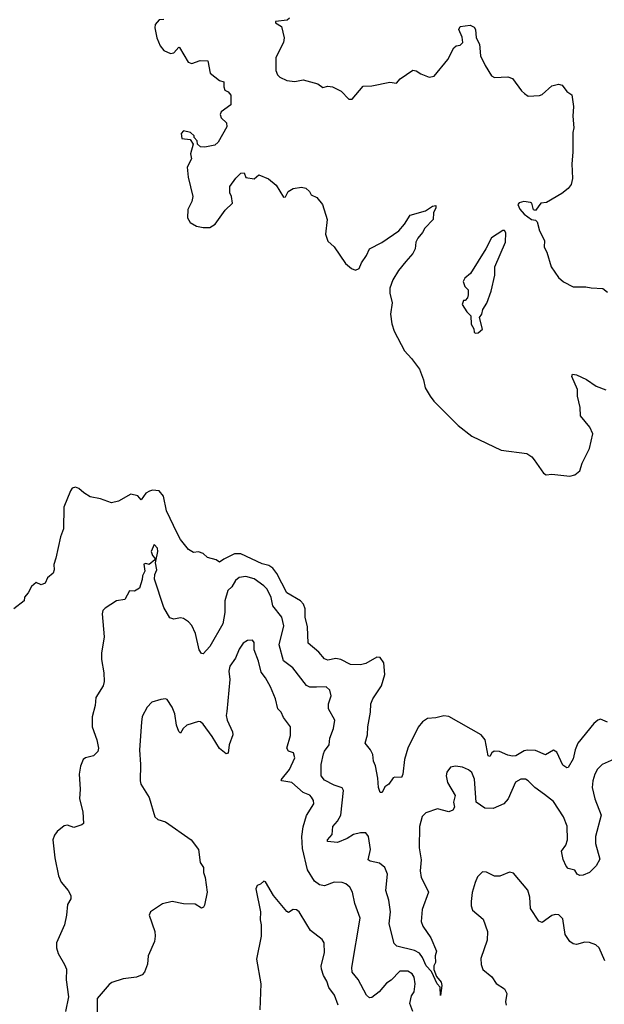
# Model space of a CAD drawing. Extents: x 2293878 to 2522763, y 823964 to 1006972.
# Tile 215 of 256: x 2350843 to 2354415, y 974010 to 980025. Entities that reach past the tile are written whole.
import ezdxf

# ---------------------------------------------------------------- set-up
doc = ezdxf.new("R2010")
doc.units = 0

msp = doc.modelspace()

# ---------------------------------------------------------------- linework, layer by layer
at = {"layer": '0CON20XD'}
for points in [[(2351725, 980026.7), (2351695, 980023.3), (2351672, 979995), (2351669.2, 979975), (2351680.6, 979915), (2351701.4, 979865), (2351725, 979837.5), (2351765, 979818.8), (2351785, 979823.3), (2351815, 979857.5), (2351820, 979855), (2351872.5, 979765), (2351895, 979756.7), (2351945, 979776.7), (2351993, 979773), (2352007.5, 979697.5), (2352065, 979652.5), (2352090, 979645), (2352090, 979615), (2352097.5, 979595), (2352117.5, 979585), (2352133, 979563), (2352132.5, 979505), (2352075, 979462.5), (2352068.8, 979445), (2352074, 979425), (2352106.7, 979395), (2352109.3, 979370.7), (2352055, 979276.7), (2352035, 979257.5), (2351975, 979246.7), (2351948.3, 979248.3), (2351930, 979265), (2351927.5, 979285), (2351910, 979305), (2351910, 979315), (2351887.5, 979335), (2351845, 979346.7), (2351830.7, 979329.3), (2351835, 979300), (2351885, 979292.5), (2351902.5, 979265), (2351887.5, 979205), (2351892.5, 979175), (2351866, 979125), (2351872.3, 979062.3), (2351901.2, 978945), (2351895.8, 978914.2), (2351870, 978865), (2351869.2, 978815), (2351885.6, 978785), (2351924.3, 978764.3), (2351965, 978756.3), (2352005, 978756.3), (2352036.8, 978775), (2352098.9, 978861.1), (2352143.3, 978905), (2352137.5, 978945), (2352127, 978967), (2352127.5, 979005), (2352163.6, 979056.4), (2352195, 979087.5), (2352215, 979090), (2352225, 979060), (2352275, 979052.5), (2352305, 979077.5), (2352363.6, 979053.6), (2352410, 979015), (2352455, 978940), (2352466.4, 978943.6), (2352484.1, 978975.9), (2352513.3, 978993.3), (2352565, 979001.2), (2352592.5, 978995), (2352613.3, 978975), (2352624.1, 978954.1), (2352657.7, 978937.7), (2352693.3, 978895), (2352722, 978805), (2352711.4, 978715), (2352725, 978672.5), (2352765, 978638), (2352833.5, 978535), (2352870, 978505), (2352895, 978495.6), (2352918, 978505), (2352930.7, 978539.3), (2352963.1, 978585), (2352981.4, 978625), (2353056.7, 978663.3), (2353158.8, 978735), (2353195, 978776.7), (2353229.2, 978830.8), (2353323, 978857), (2353365, 978886.2), (2353385, 978890), (2353386.7, 978875), (2353372, 978845), (2353370, 978805), (2353317.7, 978752.3), (2353304, 978725), (2353275, 978690), (2353264.3, 978665), (2353258.8, 978625), (2353244.2, 978595.8), (2353202.8, 978547.2), (2353157.6, 978492.4), (2353123.8, 978435), (2353105.5, 978385), (2353104.5, 978355), (2353118.2, 978295), (2353109.2, 978225), (2353117.1, 978167.1), (2353131.5, 978121.5), (2353195, 978002.2), (2353237.8, 977955), (2353285, 977889.2), (2353309.6, 977825), (2353320.8, 977775), (2353350.5, 977725), (2353374.1, 977694.1), (2353521.9, 977545), (2353605, 977480.5), (2353785, 977394.6), (2353941.2, 977375), (2353971.2, 977355), (2353986.5, 977336.5), (2354044.4, 977254.4), (2354060, 977245), (2354095, 977248.8), (2354205, 977236.7), (2354235, 977244), (2354265, 977268.8), (2354279.6, 977315), (2354325, 977405.7), (2354344, 977495), (2354326, 977536), (2354270, 977605), (2354268.1, 977655), (2354252.1, 977725), (2354250.9, 977765), (2354215.6, 977845), (2354220.9, 977859.1), (2354245, 977855.4), (2354307, 977827), (2354366, 977786), (2354425, 977764.4)], [(2352490.8, 980035), (2352477.1, 980022.9), (2352407, 980013), (2352406.7, 980005), (2352442.9, 979982.9), (2352459.2, 979915), (2352455.8, 979885), (2352407.5, 979795), (2352408, 979715), (2352417.7, 979687.7)], [(2352417.7, 979687.7), (2352433, 979673), (2352475, 979654.2), (2352525, 979648), (2352575, 979658), (2352665, 979633.8), (2352695, 979610), (2352725, 979618.8), (2352755, 979613.8), (2352808.3, 979588.3), (2352855, 979540), (2352875, 979540), (2352941.5, 979618.5), (2352995, 979620), (2353105, 979643.3), (2353145, 979637.5), (2353167, 979663), (2353245, 979716.2), (2353265, 979713.3), (2353294.2, 979694.2), (2353345, 979674), (2353375, 979680), (2353459.1, 979780.9), (2353495, 979853.3), (2353510, 979865), (2353535, 979870), (2353551.2, 979885), (2353547.3, 979917.3), (2353526.7, 979965), (2353535, 979982.5), (2353595, 979992.5), (2353619.3, 979979.3), (2353627.5, 979965), (2353632.5, 979915), (2353652.5, 979875), (2353658.8, 979805), (2353686.2, 979745), (2353725, 979682.5), (2353745, 979672.5), (2353825, 979676.2), (2353855, 979666.2), (2353909.5, 979589.5), (2353926.7, 979575), (2353948.8, 979558.8), (2354018.3, 979561.7), (2354035, 979568), (2354095, 979620.8), (2354135, 979631.4), (2354156.7, 979625), (2354186.1, 979586.1), (2354216.2, 979565), (2354226, 979495), (2354222, 979435), (2354228.6, 979365), (2354222.5, 979335), (2354222.5, 979215), (2354215.6, 979145), (2354220.6, 979055), (2354211.7, 979018.3), (2354195, 978994.2), (2354155, 978963.8), (2354061.2, 978908.8), (2354026.4, 978903.6), (2353995, 978860), (2353983, 978863), (2353972.5, 978905), (2353965, 978908.8), (2353923.6, 978913.6), (2353895, 978906.2), (2353886.7, 978895), (2353898, 978868), (2353925, 978837.5), (2353970, 978805), (2353995, 978800), (2354005, 978790), (2354020, 978735), (2354050, 978675), (2354046.7, 978635), (2354063.9, 978603.9), (2354091.2, 978515), (2354135, 978450), (2354165, 978423.8), (2354225, 978393.3), (2354303, 978393), (2354335, 978386.7), (2354405, 978382), (2354435, 978360)], [(2353625, 978110), (2353645, 978112.5), (2353670, 978135), (2353652.5, 978205), (2353666.7, 978225), (2353672.5, 978255), (2353697.7, 978292.3), (2353724.1, 978365.9), (2353745.8, 978465), (2353746, 978515), (2353812, 978665), (2353813, 978723), (2353805, 978736.7), (2353795, 978736.7), (2353725, 978692.5), (2353691.2, 978625), (2353596.7, 978475), (2353562.5, 978445), (2353552.5, 978425), (2353562.5, 978395), (2353582.5, 978375), (2353582.5, 978345), (2353580, 978325), (2353565, 978310), (2353555, 978310), (2353547.5, 978285), (2353575, 978240), (2353600, 978215), (2353602.5, 978165), (2353617, 978137), (2353620, 978115), (2353625, 978110)], [(2354435, 975732.5), (2354391.3, 975751.3), (2354375, 975746.4), (2354350.9, 975725), (2354253.5, 975605), (2354237.3, 975565), (2354225, 975508.8), (2354194.2, 975455.8), (2354185, 975454), (2354161.3, 975471.3), (2354125, 975549.4), (2354105, 975561.5), (2354055, 975534.6), (2353995, 975560), (2353945, 975563.2), (2353925, 975558.6), (2353875, 975528.1), (2353855, 975525.2), (2353825, 975531.9), (2353775, 975554.8), (2353743, 975557), (2353727.3, 975545), (2353715, 975524.2), (2353705, 975528), (2353686.2, 975625), (2353663.1, 975655), (2353465, 975767.1), (2353435, 975771.2), (2353385, 975759.6), (2353335, 975756.5), (2353304, 975736), (2353276.9, 975703.1), (2353215.6, 975575), (2353194.5, 975505.5), (2353184.2, 975415), (2353176, 975395), (2353135, 975398), (2353125, 975393.8), (2353098.8, 975355), (2353075, 975338), (2353057.3, 975302.7), (2353045, 975304.2), (2353034.7, 975334.7), (2353031.9, 975391.9), (2353017.1, 975467.1), (2353004, 975495), (2353000.8, 975535), (2352986.2, 975565), (2352954, 975605), (2352968.9, 975655), (2352969.5, 975705), (2352986.5, 975795), (2352989.4, 975845), (2353000.9, 975875), (2353054.6, 975955), (2353073.5, 976025), (2353067.9, 976095), (2353045, 976129.2), (2353025, 976131.4), (2352957.4, 976092.6), (2352925, 976083.6), (2352865, 976086.2), (2352805.6, 976115.6), (2352775, 976123.3), (2352725, 976113.1), (2352705, 976120), (2352670.6, 976160.6), (2352606.7, 976215), (2352601.8, 976315), (2352586.9, 976375), (2352586.7, 976425), (2352577.7, 976455), (2352558.1, 976475), (2352475, 976522.5), (2352415, 976642.1), (2352390, 976675), (2352365, 976690.7), (2352325, 976701.6), (2352195, 976761.4), (2352155, 976761.3), (2352090, 976730), (2352065, 976710), (2352044.3, 976724.3), (2351990.3, 976740.3), (2351965, 976763.3), (2351935, 976774), (2351905, 976770), (2351875, 976788.8), (2351825, 976850), (2351805, 976888.6), (2351740.9, 977025), (2351722, 977115), (2351695, 977146), (2351655, 977150.6), (2351635.5, 977144.5), (2351615, 977131.9), (2351585, 977092.5), (2351565, 977115.6), (2351523, 977127), (2351446.8, 977083.2), (2351405, 977073.3), (2351337, 977097), (2351275, 977110.4), (2351234.7, 977134.7), (2351205, 977161.5), (2351185, 977169.2), (2351165, 977162.5), (2351153.3, 977146.7), (2351113.3, 977046.7), (2351110.9, 976915), (2351092.9, 976865), (2351063.3, 976735), (2351052.6, 976697.4), (2351054.3, 976665), (2351047.2, 976642.8), (2351012.5, 976615), (2350998.3, 976581.7), (2350975, 976573.3), (2350945, 976587.5), (2350915, 976562.5), (2350896.1, 976523.9), (2350873, 976497), (2350870, 976475), (2350807.5, 976425)], [(2351895, 976322.9), (2351875, 976346.9), (2351845, 976366.7), (2351825, 976370), (2351785, 976363.3), (2351760.2, 976370.2), (2351723.3, 976433.3), (2351667.3, 976607.3), (2351668.6, 976635), (2351681.4, 976665), (2351672.5, 976707.5), (2351688, 976775), (2351685, 976796.7), (2351665, 976818.8), (2351647.5, 976775), (2351655, 976752.5), (2351670, 976735), (2351670, 976725), (2351635, 976697.5), (2351615, 976703.3), (2351602.3, 976697.7), (2351607.5, 976655), (2351593.6, 976626.4), (2351592.5, 976605), (2351575, 976552.5), (2351545, 976533.3), (2351515, 976536.2), (2351485, 976482.5), (2351435, 976474), (2351365, 976430), (2351351.2, 976415), (2351348, 976395), (2351358.6, 976255), (2351342.9, 976155), (2351343, 976117), (2351357.5, 976035), (2351359.1, 975980.9), (2351354, 975955), (2351308, 975885), (2351304, 975835), (2351285.8, 975765), (2351286, 975705), (2351315.7, 975625), (2351324.2, 975575), (2351320.8, 975555), (2351295, 975527.5), (2351245, 975515.7), (2351230.8, 975505), (2351214.4, 975465), (2351205.8, 975415.8), (2351212.5, 975325), (2351208.6, 975265), (2351229.2, 975185), (2351232.5, 975115), (2351223.6, 975106.4), (2351175, 975090), (2351135, 975103.8), (2351115, 975100), (2351072, 975065), (2351056.6, 975043.4), (2351046.9, 975015), (2351057.5, 974905), (2351080.8, 974795), (2351096.2, 974755), (2351138.8, 974705), (2351156.4, 974673.6), (2351156.7, 974655), (2351135, 974620), (2351130, 974555), (2351117.5, 974495), (2351069.2, 974385), (2351069.2, 974355), (2351079.5, 974319.5), (2351117.5, 974252.5), (2351129.2, 974225), (2351128.3, 974158.3), (2351142, 974055), (2351123.3, 973966.7)], [(2354475, 975507.1), (2354401.2, 975475), (2354373.9, 975446.1), (2354356.9, 975415), (2354344.5, 975375), (2354341.2, 975335), (2354357.7, 975265), (2354396.5, 975165), (2354360.9, 975035), (2354361.1, 974991.1), (2354386.9, 974896.9), (2354365.6, 974855), (2354325, 974814), (2354285, 974798.6), (2354265, 974797.1), (2354248.8, 974805), (2354235, 974830), (2354195, 974838.8), (2354182.6, 974852.6), (2354162.9, 974895), (2354154.3, 974945), (2354178.9, 974981.1), (2354190, 975015), (2354187.8, 975097.8), (2354165, 975154), (2354105, 975248.8), (2354049.3, 975290.7), (2353990, 975335), (2353950, 975375), (2353934.2, 975384.2), (2353905, 975385.7), (2353872.8, 975367.2), (2353826.7, 975265), (2353802, 975235), (2353735, 975206.9), (2353685, 975208.6), (2353632.9, 975245), (2353621.8, 975385), (2353605, 975425.7), (2353585, 975443.1), (2353547.6, 975457.6), (2353505, 975464.2), (2353475, 975458), (2353452.1, 975427.9), (2353449.2, 975405), (2353457.5, 975365), (2353504, 975285), (2353493.8, 975245), (2353498.8, 975215), (2353488.8, 975195), (2353465, 975186.2), (2353395, 975204.2), (2353325, 975179.2), (2353302.5, 975157.5), (2353286.2, 975095), (2353284, 974965), (2353296.8, 974893.2), (2353289.1, 974825), (2353296.4, 974785), (2353319.3, 974740.7), (2353340, 974695), (2353301.3, 974588.7), (2353296.2, 974515), (2353306.5, 974486.5), (2353354.3, 974415), (2353390, 974335), (2353380.8, 974305), (2353383.8, 974265), (2353374.4, 974245.6), (2353372.7, 974222.7), (2353389.7, 974179.7), (2353417.9, 974145), (2353421.4, 974125), (2353415, 974064), (2353411.9, 974115), (2353393.3, 974135), (2353359.2, 974209.2), (2353326.4, 974245), (2353304.7, 974294.7), (2353285, 974322.2), (2353255, 974338.8), (2353147.5, 974365), (2353132.1, 974382.1), (2353100.5, 974500.5), (2353107.8, 974575), (2353099.5, 974645), (2353081.2, 974705), (2353089.5, 974805), (2353073.9, 974845), (2353041.6, 974871.6), (2352984.5, 974884.5), (2352973.2, 974893.2), (2352986.2, 974955), (2352974.5, 975035), (2352957.8, 975057.8), (2352925, 975058), (2352882.4, 975047.6), (2352845, 975022.8), (2352785, 974998.5), (2352723.3, 975005), (2352724, 975015), (2352752.5, 975047.5), (2352755.6, 975095), (2352785, 975128.6), (2352804.5, 975165), (2352821.4, 975315), (2352812.7, 975332.7), (2352765, 975347.5), (2352705, 975379.1), (2352685.5, 975405), (2352686, 975475), (2352700.2, 975539.8), (2352704.6, 975555.4), (2352734.2, 975595), (2352738.1, 975635), (2352760, 975695), (2352768, 975745), (2352730, 975815), (2352729.4, 975845), (2352747.1, 975895), (2352738.3, 975928.3), (2352715, 975949.2), (2352656.9, 975946.9), (2352615, 975948.1), (2352595, 975956.9), (2352511.3, 976065), (2352455, 976108.6), (2352427.7, 976205), (2352457.3, 976322.7), (2352445.3, 976375.3), (2352390.8, 976445), (2352380, 976495), (2352354.5, 976545), (2352335.9, 976565.9), (2352275, 976609.2), (2352225, 976623.8), (2352185, 976617.1), (2352161.1, 976598.9), (2352139.4, 976560.6), (2352115, 976536.9), (2352096.2, 976475), (2352097.2, 976402.8), (2352084.4, 976335), (2352005, 976195.8), (2351965, 976150), (2351955, 976152.5), (2351940, 976175), (2351917.5, 976275), (2351895, 976322.9)], [(2353244.7, 973964.7), (2353227.5, 974015), (2353237.9, 974062.1), (2353254.1, 974085.9), (2353260, 974135), (2353254.3, 974175), (2353241.4, 974195), (2353215, 974212.5), (2353165, 974212.2), (2353112.1, 974157.9), (2353085, 974139.1), (2353038.5, 974085), (2352995, 974050.9), (2352979.8, 974049.8), (2352961.8, 974065), (2352910.5, 974160.5), (2352875.3, 974205.3), (2352873.2, 974235), (2352923.5, 974535), (2352890.4, 974625), (2352876.7, 974695), (2352860, 974725), (2352836.6, 974746.6), (2352814.2, 974754.2), (2352765, 974756.5), (2352705, 974733.1), (2352675, 974740), (2352645, 974761.5), (2352601.9, 974831.9), (2352571, 974961), (2352567.8, 975035), (2352576.1, 975093.9), (2352596, 975164), (2352640, 975235), (2352638.9, 975255), (2352626.9, 975275), (2352615, 975286.7), (2352575, 975304.1), (2352505.5, 975365), (2352444.6, 975374.6), (2352440.9, 975380.9), (2352492.5, 975445), (2352524.4, 975515), (2352516.7, 975546.7), (2352485, 975555.7), (2352474.7, 975574.7), (2352498.3, 975651.7), (2352498, 975705), (2352455, 975762), (2352440, 975795), (2352420.6, 975815), (2352405.7, 975875), (2352375, 975950), (2352344.2, 976005), (2352317.9, 976037.9), (2352302.2, 976105), (2352275.6, 976175), (2352275, 976220), (2352266.7, 976235), (2352235, 976232), (2352209.2, 976215), (2352185, 976178.8), (2352161.4, 976125), (2352127.1, 976075), (2352121.5, 976045), (2352126.5, 975995), (2352108.9, 975798.9)], [(2352108.9, 975798.9), (2352105.6, 975775), (2352111.1, 975745), (2352143.8, 975675), (2352146.2, 975655), (2352123.3, 975595), (2352117, 975543), (2352105, 975540), (2352065, 975572.5), (2352020, 975645), (2351965, 975721.4), (2351948.8, 975735), (2351935, 975736.4), (2351865, 975715.8), (2351842, 975695), (2351825, 975666.7), (2351815, 975676.7), (2351801.8, 975715), (2351791.1, 975785), (2351775, 975825.8), (2351745, 975871.2), (2351735, 975876.2), (2351705, 975872.5), (2351650, 975855), (2351621.2, 975825), (2351592.4, 975767.6), (2351586.7, 975733.3), (2351575.5, 975564.5), (2351582.2, 975475), (2351579.2, 975375), (2351583.8, 975355), (2351633.6, 975273.6), (2351670, 975155), (2351688.3, 975138.3), (2351735, 975124), (2351891.2, 975015), (2351936.2, 974955), (2351946.7, 974875), (2351966.7, 974845), (2351966.2, 974815), (2351976, 974785), (2351988.8, 974695), (2351972.5, 974615), (2351966.7, 974603.3), (2351955, 974597.5), (2351915, 974622), (2351844.1, 974624.1), (2351775, 974636.9), (2351715, 974622.5), (2351643.3, 974575), (2351633.8, 974555), (2351670, 974455), (2351672, 974425), (2351667.3, 974392.7), (2351628.8, 974305), (2351623.8, 974255), (2351606.7, 974205), (2351590.7, 974189.3), (2351557.5, 974175), (2351475, 974166.2), (2351407.1, 974142.9), (2351389.1, 974130.9), (2351316.4, 974045), (2351317, 973913)], [(2354417.5, 974275), (2354384.5, 974355), (2354363, 974373), (2354325, 974388), (2354295, 974389.1), (2354245, 974374.4), (2354225, 974378.9), (2354205, 974392.5), (2354176, 974436), (2354161.7, 974531.7), (2354136.8, 974556.8), (2354115, 974559.2), (2354095, 974552), (2354035, 974510), (2354015, 974518), (2353964.6, 974594.6), (2353959.5, 974665), (2353947.4, 974707.4), (2353860.5, 974810.5), (2353835, 974816), (2353777, 974793), (2353745, 974792), (2353695, 974816.7), (2353671.7, 974818.3), (2353641.2, 974788.8), (2353625.7, 974754.3), (2353607.9, 974692.1), (2353602.2, 974637.8), (2353601.2, 974611.2), (2353608.8, 974585), (2353675, 974530), (2353701.4, 974455), (2353698.7, 974401.3), (2353661.2, 974288.8), (2353662, 974252), (2353672, 974222), (2353727.6, 974177.6), (2353755, 974137.5), (2353806.2, 974105), (2353820, 974075), (2353811.4, 974025), (2353816, 974005)], [(2352789.4, 974005), (2352767.5, 974065), (2352731.8, 974111.8), (2352720.2, 974150.2), (2352698.6, 974185), (2352687.5, 974225), (2352684.2, 974245), (2352706, 974325), (2352704, 974385), (2352691.2, 974405), (2352620.3, 974460.3), (2352597, 974497), (2352550, 974575), (2352535, 974587.5), (2352515, 974588), (2352485, 974570), (2352475, 974576), (2352394.2, 974674.2), (2352345, 974757.5), (2352335, 974762.5), (2352315, 974743.3), (2352294.3, 974735.7), (2352286, 974715), (2352315.4, 974575), (2352312.1, 974525), (2352318.2, 974495), (2352318.6, 974425), (2352289.6, 974285), (2352316.5, 974135), (2352310.4, 973975)]]:
    msp.add_lwpolyline(points, dxfattribs=at)

doc.saveas('drawing.dxf')
